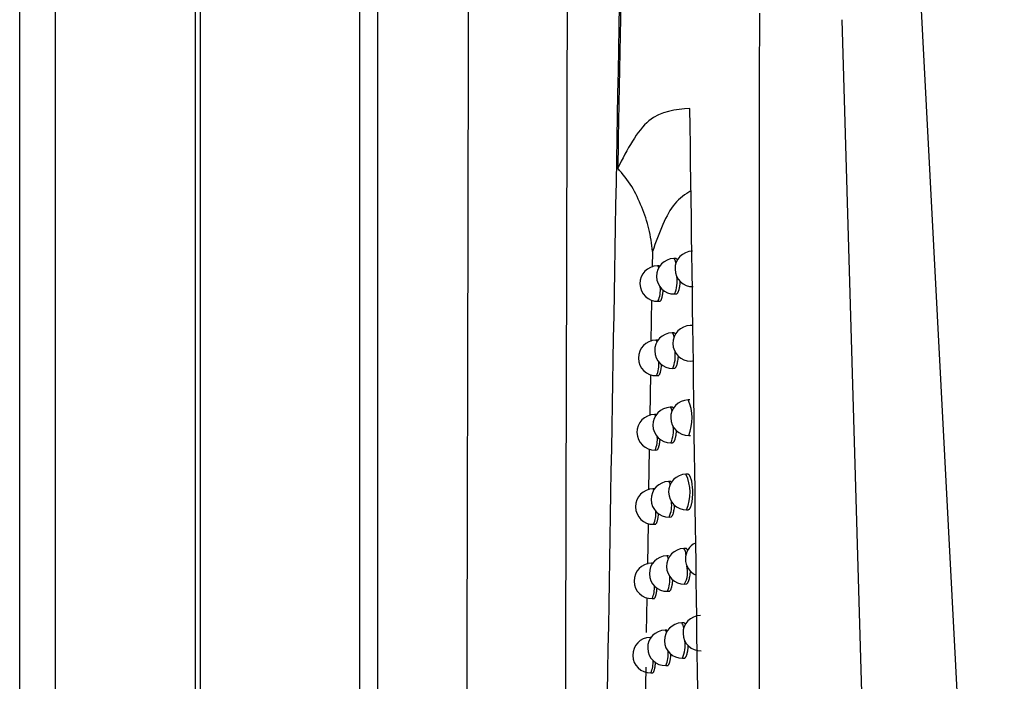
# Model space of a CAD drawing. Header units: millimetres. Extents: x -0.66 to 0.91, y -0.4 to 0.64.
# Tile 54 of 171: x -0.0314 to -0.0037, y 0.0813 to 0.1. Entities that reach past the tile are written whole.
import ezdxf

# ---------------------------------------------------------------- set-up
doc = ezdxf.new("R2010")
doc.units = ezdxf.units.MM
doc.layers.add('FORMAT', color=7, linetype='Continuous')

msp = doc.modelspace()

# ---------------------------------------------------------------- linework, layer by layer
at = {"layer": 'FORMAT', "color": 7, "linetype": 'Continuous', "lineweight": 25}
for p, q in [((-0.031429, -0.035976), (-0.031429, 0.324024)), ((-0.030429, 0.324024), (-0.030429, -0.035976)), ((-0.026473, -0.03602), (-0.026473, 0.324067)), ((-0.026342, 0.136136), (-0.026342, 0.021911)), ((-0.021833, 0.022364), (-0.021833, 0.135921)), ((-0.021333, 0.135921), (-0.021333, 0.022126)), ((-0.006022, 0.100609), (-0.003659, 0.055542)), ((-0.008245, 0.099971), (-0.006811, 0.051387)), ((-0.013583, 0.093432), (-0.01359, 0.092993)), ((-0.012925, 0.093234), (-0.012978, 0.093233)), ((-0.013392, 0.093027), (-0.013444, 0.093026)), ((-0.01296, 0.092233), (-0.012913, 0.092234)), ((-0.013605, 0.09206), (-0.013624, 0.090897)), ((-0.013427, 0.092027), (-0.01338, 0.092027)), ((-0.012977, 0.091136), (-0.013029, 0.091135)), ((-0.012464, 0.091343), (-0.012517, 0.091342)), ((-0.013434, 0.090929), (-0.013486, 0.090928)), ((-0.012499, 0.090342), (-0.012452, 0.090343)), ((-0.013011, 0.090135), (-0.012964, 0.090136)), ((-0.013639, 0.089958), (-0.013658, 0.088802)), ((-0.013469, 0.089929), (-0.013422, 0.089929)), ((-0.012525, 0.089245), (-0.012578, 0.089244)), ((-0.013027, 0.089038), (-0.01308, 0.089037)), ((-0.013476, 0.088832), (-0.013528, 0.088831)), ((-0.013062, 0.088037), (-0.013015, 0.088038)), ((-0.01256, 0.088245), (-0.012513, 0.088245)), ((-0.013673, 0.087857), (-0.013692, 0.086707)), ((-0.01351, 0.087831), (-0.013463, 0.087832)), ((-0.013077, 0.086941), (-0.013129, 0.086941)), ((-0.012585, 0.087148), (-0.012637, 0.087147)), ((-0.013524, 0.086735), (-0.013569, 0.086735)), ((-0.012619, 0.086148), (-0.012572, 0.086148)), ((-0.013111, 0.085941), (-0.013064, 0.085942)), ((-0.013707, 0.085758), (-0.013726, 0.084612)), ((-0.013551, 0.085735), (-0.013504, 0.085736)), ((-0.012643, 0.085052), (-0.012696, 0.085051)), ((-0.013126, 0.084845), (-0.013178, 0.084844)), ((-0.013573, 0.084639), (-0.013609, 0.084639)), ((-0.012678, 0.084051), (-0.012631, 0.084052)), ((-0.013741, 0.083661), (-0.013757, 0.082679)), ((-0.013591, 0.083639), (-0.013544, 0.08364)), ((-0.01316, 0.083845), (-0.013113, 0.083845)), ((-0.012701, 0.082957), (-0.012753, 0.082956)), ((-0.013621, 0.082544), (-0.013648, 0.082543)), ((-0.013174, 0.08275), (-0.013226, 0.082749)), ((-0.012736, 0.081956), (-0.012688, 0.081957)), ((-0.013773, 0.081701), (-0.013794, 0.080425)), ((-0.013208, 0.081749), (-0.013161, 0.08175)), ((-0.01363, 0.081544), (-0.013583, 0.081544))]:
    msp.add_line(p, q, dxfattribs=at)
at = {"layer": 'FORMAT', "color": 7, "linetype": 'Continuous', "lineweight": 25, "flags": 128}
for points in [[(-0.012978, 0.093233), (-0.012978, 0.093233), (-0.012949, 0.093195), (-0.012924, 0.09309)], [(-0.013444, 0.093026), (-0.013444, 0.093026), (-0.013415, 0.092988), (-0.013409, 0.09297)], [(-0.013029, 0.091135), (-0.013029, 0.091135), (-0.013, 0.091097), (-0.012978, 0.091012)], [(-0.013486, 0.090928), (-0.013486, 0.090928), (-0.013457, 0.09089), (-0.013455, 0.090882)], [(-0.01308, 0.089037), (-0.013079, 0.089037), (-0.013051, 0.088999), (-0.013032, 0.088932)], [(-0.013528, 0.088831), (-0.013528, 0.088831), (-0.013499, 0.088795)], [(-0.013569, 0.086735), (-0.013568, 0.086735), (-0.013544, 0.086707)], [(-0.013609, 0.084639), (-0.013608, 0.084639), (-0.013587, 0.084619)], [(-0.013648, 0.082543), (-0.013648, 0.082543), (-0.013631, 0.08253)], [(-0.013226, 0.082749), (-0.013226, 0.082749), (-0.013197, 0.082711), (-0.013189, 0.082685)]]:
    msp.add_lwpolyline(points, dxfattribs=at)
at = {"layer": 'FORMAT', "color": 7, "linetype": 'Continuous', "lineweight": 25}
for centre, radius, start, end in [((-0.012446, 0.09294), 0.0005, 91.021569, 271.021569), ((-0.012969, 0.092733), 0.0005, 91.021569, 271.021569), ((-0.013436, 0.092526), 0.0005, 91.021569, 271.021569), ((-0.013778, 0.09259), 0.0008925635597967, 336.445978, 8.363149), ((-0.014139, 0.092347), 0.0007809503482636, 335.790636, 5.650693), ((-0.01302, 0.090635), 0.0005, 91.021569, 271.021569), ((-0.012508, 0.090842), 0.0005, 91.021569, 271.021569), ((-0.013478, 0.090429), 0.0005, 91.021569, 271.021569), ((-0.013806, 0.090483), 0.000867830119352, 336.318392, 7.781274), ((-0.014167, 0.090244), 0.0007660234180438, 335.685568, 5.26658), ((-0.012569, 0.088744), 0.0005, 91.021569, 271.021569), ((-0.013719, 0.088724), 0.0012543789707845, 337.530656, 24.512482), ((-0.013071, 0.088537), 0.0005, 91.021569, 271.021569), ((-0.013519, 0.088331), 0.0005, 91.021569, 271.021569), ((-0.013836, 0.088379), 0.0008458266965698, 336.197043, 7.255941), ((-0.014195, 0.088142), 0.0007521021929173, 335.583213, 4.902416), ((-0.01312, 0.086441), 0.0005, 91.021569, 271.021569), ((-0.013176, 0.086862), 9.10019898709e-05, 352.55624, 59.397504), ((-0.012628, 0.086648), 0.0005, 91.021569, 271.021569), ((-0.013749, 0.086628), 0.001227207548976, 336.978136, 25.065003), ((-0.01356, 0.086235), 0.0005, 91.021569, 271.021569), ((-0.013866, 0.086276), 0.0008259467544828, 336.080589, 6.773848), ((-0.014223, 0.086041), 0.000739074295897, 335.483399, 4.556035), ((-0.012687, 0.084551), 0.0005, 91.021569, 271.021569), ((-0.01293, 0.084876), 0.0002930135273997, 1.095612, 36.838235), ((-0.012152, 0.084759), 0.0005, 116.225658, 244.843286), ((-0.013169, 0.084345), 0.0005, 91.021569, 271.021569), ((-0.013219, 0.084774), 8.15198178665e-05, 355.948252, 60.05105), ((-0.0136, 0.084139), 0.0005, 91.021569, 271.021569), ((-0.013289, 0.084389), 0.0006984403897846, 331.087224, 14.637465), ((-0.013898, 0.084174), 0.000807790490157, 335.96819, 6.326425), ((-0.014252, 0.083942), 0.0007268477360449, 335.385995, 4.225703), ((-0.012221, 0.082663), 0.0005, 91.021569, 271.021569), ((-0.012744, 0.082456), 0.0005, 91.021569, 271.021569), ((-0.012935, 0.082804), 0.0002361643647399, 1.254277, 39.819274), ((-0.013639, 0.082044), 0.0005, 91.021569, 271.021569), ((-0.013217, 0.082249), 0.0005, 91.021569, 271.021569), ((-0.013557, 0.082314), 0.0008958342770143, 336.453538, 8.466386), ((-0.01393, 0.082073), 0.0007910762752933, 335.859286, 5.907774), ((-0.01428, 0.081843), 0.0007153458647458, 335.290901, 3.910003)]:
    msp.add_arc(centre, radius, start, end, dxfattribs=at)
for points, knots in [([(-0.0189756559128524, 0.0236943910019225), (-0.0189374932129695, 0.0358943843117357), (-0.0188611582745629, 0.0602974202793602), (-0.0187705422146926, 0.097129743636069), (-0.01872616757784, 0.1217910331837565), (-0.0187039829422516, 0.1341201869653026)], [0, 0, 0, 0, 0.3333046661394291, 0.6666926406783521, 0.9999999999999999, 0.9999999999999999, 0.9999999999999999, 0.9999999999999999]), ([(-0.0144234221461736, 0.1032226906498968), (-0.014446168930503, 0.1020347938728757), (-0.0144936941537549, 0.0995529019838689), (-0.014539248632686, 0.0970729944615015), (-0.014562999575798, 0.0957800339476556)], [0, 0, 0, 0, 0.4786255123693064, 1, 1, 1, 1]), ([(-0.01620673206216, 0.0217882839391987), (-0.0161971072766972, 0.0246374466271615), (-0.0161478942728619, 0.0392056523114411), (-0.0160678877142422, 0.0655934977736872), (-0.0160056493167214, 0.0897799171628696), (-0.015976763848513, 0.1021753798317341), (-0.0159754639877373, 0.1027331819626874)], [0, 0, 0, 0, 0.106155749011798, 0.5427906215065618, 0.979425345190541, 1, 1, 1, 1]), ([(-0.015648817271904, 0.0213730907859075), (-0.0155730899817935, 0.0279605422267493), (-0.015421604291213, 0.041138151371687), (-0.0151556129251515, 0.0610178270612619), (-0.0148577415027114, 0.0809722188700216), (-0.0146191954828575, 0.0943342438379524), (-0.0144998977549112, 0.1010166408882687)], [0, 0, 0, 0, 0.2497424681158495, 0.4995875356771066, 0.7497419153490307, 1, 1, 1, 1]), ([(-0.0106230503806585, -0.0006604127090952), (-0.0106220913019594, 0.000386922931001), (-0.0106141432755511, 0.0090663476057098), (-0.0106005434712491, 0.0253824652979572), (-0.0105843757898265, 0.0482942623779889), (-0.0105710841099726, 0.0712143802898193), (-0.0105629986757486, 0.0885041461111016), (-0.0105591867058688, 0.0981526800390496), (-0.0105583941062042, 0.1001588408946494)], [0, 0, 0, 0, 0.0311832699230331, 0.2584203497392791, 0.4856766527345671, 0.7129906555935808, 0.9403238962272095, 1, 1, 1, 1]), ([(-0.0125270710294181, 0.09746467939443), (-0.012934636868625, 0.0974312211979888), (-0.013751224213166, 0.0973641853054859), (-0.014292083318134, 0.0963087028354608), (-0.0145629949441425, 0.0957800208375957)], [0, 0, 0, 0, 0.4991086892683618, 1, 1, 1, 1]), ([(-0.011731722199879, -0.000847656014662), (-0.0117663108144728, 0.0100702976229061), (-0.0118354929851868, 0.0319077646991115), (-0.0120785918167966, 0.0646895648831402), (-0.0123775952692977, 0.0865400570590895), (-0.0125270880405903, 0.0974646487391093)], [0, 0, 0, 0, 0.3333148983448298, 0.6666774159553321, 1, 1, 1, 1]), ([(-0.0135830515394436, 0.0934319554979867), (-0.0136069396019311, 0.0936464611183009), (-0.0136547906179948, 0.0940761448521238), (-0.0138810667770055, 0.0946851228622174), (-0.0141406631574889, 0.0952833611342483), (-0.0144223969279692, 0.0956146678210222), (-0.0145630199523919, 0.0957800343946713)], [0, 0, 0, 0, 0.2496130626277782, 0.5000086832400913, 0.7504371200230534, 1, 1, 1, 1]), ([(-0.012497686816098, 0.0951384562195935), (-0.012655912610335, 0.095041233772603), (-0.013097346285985, 0.0947699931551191), (-0.0133932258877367, 0.0939548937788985), (-0.0135830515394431, 0.0934319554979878)], [0, 0, 0, 0, 0.3584361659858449, 1, 1, 1, 1]), ([(-0.0128707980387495, 0.0931855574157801), (-0.0128716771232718, 0.0931874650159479), (-0.0128757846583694, 0.0931963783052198), (-0.0128835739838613, 0.0932068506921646), (-0.0128972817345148, 0.0932233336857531), (-0.0129113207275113, 0.0932326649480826), (-0.0129218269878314, 0.0932334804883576), (-0.0129252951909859, 0.0932337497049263)], [0, 0, 0, 0, 0.0524697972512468, 0.2451658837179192, 0.4321934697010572, 0.8125623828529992, 1, 1, 1, 1]), ([(-0.0129129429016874, 0.0922346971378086), (-0.012912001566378, 0.0922344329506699), (-0.0129074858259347, 0.0922331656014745), (-0.0128995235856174, 0.0922367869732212), (-0.0128856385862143, 0.0922448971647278), (-0.0128720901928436, 0.0922609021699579), (-0.0128592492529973, 0.0922833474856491), (-0.0128500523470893, 0.0923034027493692), (-0.0128413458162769, 0.0923264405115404), (-0.0128330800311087, 0.0923527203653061), (-0.0128254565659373, 0.092381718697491), (-0.0128162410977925, 0.0924235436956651), (-0.0128083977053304, 0.0924699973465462), (-0.0128023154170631, 0.0925200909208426), (-0.0127985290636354, 0.0925566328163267), (-0.0127972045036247, 0.0925814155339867), (-0.0127965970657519, 0.0925927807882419)], [0, 0, 0, 0, 0.0177351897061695, 0.0850786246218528, 0.1502840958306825, 0.2829085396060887, 0.3504868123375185, 0.4156990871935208, 0.4813660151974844, 0.5484702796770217, 0.6160727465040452, 0.681059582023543, 0.8132628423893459, 0.8806425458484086, 0.9452631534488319, 1, 1, 1, 1]), ([(-0.0133795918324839, 0.0920283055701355), (-0.0133786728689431, 0.0920280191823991), (-0.0133745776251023, 0.0920267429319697), (-0.0133674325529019, 0.092030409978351), (-0.0133551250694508, 0.0920386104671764), (-0.0133431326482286, 0.0920546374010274), (-0.0133317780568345, 0.0920770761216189), (-0.013323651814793, 0.0920971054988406), (-0.0133159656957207, 0.092120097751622), (-0.0133086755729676, 0.0921463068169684), (-0.0133019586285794, 0.092175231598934), (-0.0132938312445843, 0.0922169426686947), (-0.0132870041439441, 0.0922633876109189), (-0.0132817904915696, 0.0923107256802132), (-0.0132798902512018, 0.0923343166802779), (-0.0132790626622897, 0.0923445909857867)], [0, 0, 0, 0, 0.0208668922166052, 0.0929906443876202, 0.1627224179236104, 0.3045532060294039, 0.3768220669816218, 0.4465717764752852, 0.5168067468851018, 0.5885740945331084, 0.6608718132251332, 0.7304995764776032, 0.8721333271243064, 0.9443117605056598, 1, 1, 1, 1]), ([(-0.0129274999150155, 0.0910955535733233), (-0.0129303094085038, 0.091100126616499), (-0.0129363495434, 0.0911099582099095), (-0.0129493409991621, 0.0911249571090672), (-0.0129630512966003, 0.0911346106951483), (-0.0129733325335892, 0.0911353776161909), (-0.0129767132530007, 0.0911356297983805)], [0, 0, 0, 0, 0.1774842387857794, 0.38157367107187, 0.7966464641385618, 1, 1, 1, 1]), ([(-0.0129641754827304, 0.0901366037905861), (-0.0129632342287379, 0.0901363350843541), (-0.0129587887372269, 0.0901350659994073), (-0.0129509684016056, 0.0901386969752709), (-0.0129373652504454, 0.0901468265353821), (-0.0129240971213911, 0.0901628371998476), (-0.0129115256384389, 0.0901852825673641), (-0.0129025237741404, 0.0902053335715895), (-0.0128940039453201, 0.0902283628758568), (-0.0128859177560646, 0.0902546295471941), (-0.0128784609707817, 0.0902836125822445), (-0.0128694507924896, 0.0903254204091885), (-0.0128617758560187, 0.0903718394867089), (-0.0128558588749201, 0.0904219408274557), (-0.0128524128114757, 0.0904553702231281), (-0.0128512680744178, 0.0904769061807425), (-0.0128508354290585, 0.0904850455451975)], [0, 0, 0, 0, 0.0183683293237, 0.0867526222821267, 0.1529456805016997, 0.2875789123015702, 0.3561807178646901, 0.4223814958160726, 0.4890436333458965, 0.5571639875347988, 0.6257896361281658, 0.6917833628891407, 0.8260329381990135, 0.8944541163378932, 0.9601096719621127, 1, 1, 1, 1]), ([(-0.0134215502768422, 0.0899303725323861), (-0.0134206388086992, 0.0899300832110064), (-0.0134166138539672, 0.0899288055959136), (-0.0134096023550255, 0.0899324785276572), (-0.0133975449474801, 0.0899406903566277), (-0.013385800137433, 0.089956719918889), (-0.0133746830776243, 0.0899791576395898), (-0.0133667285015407, 0.0899991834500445), (-0.0133592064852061, 0.0900221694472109), (-0.0133520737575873, 0.0900483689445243), (-0.0133455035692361, 0.0900772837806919), (-0.0133375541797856, 0.0901189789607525), (-0.0133308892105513, 0.0901654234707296), (-0.0133259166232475, 0.0902114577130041), (-0.0133241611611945, 0.0902337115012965), (-0.0133234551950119, 0.0902426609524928)], [0, 0, 0, 0, 0.0212631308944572, 0.0938959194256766, 0.1641053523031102, 0.306907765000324, 0.379671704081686, 0.4498992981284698, 0.5206153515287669, 0.5928736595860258, 0.6656656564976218, 0.7357855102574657, 0.8784188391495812, 0.9511056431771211, 0.9999999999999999, 0.9999999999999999, 0.9999999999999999, 0.9999999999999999]), ([(-0.0129836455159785, 0.0890053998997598), (-0.012984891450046, 0.0890074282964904), (-0.0129893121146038, 0.0890146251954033), (-0.0130005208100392, 0.0890273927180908), (-0.0130139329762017, 0.0890372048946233), (-0.0130239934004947, 0.0890379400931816), (-0.0130272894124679, 0.0890381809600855)], [0, 0, 0, 0, 0.088845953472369, 0.3152318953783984, 0.7756552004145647, 1, 1, 1, 1]), ([(-0.0130145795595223, 0.088039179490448), (-0.0130136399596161, 0.0880389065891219), (-0.013009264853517, 0.0880376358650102), (-0.0130015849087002, 0.088041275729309), (-0.0129882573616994, 0.088049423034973), (-0.0129752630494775, 0.0880654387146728), (-0.0129629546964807, 0.0880878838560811), (-0.0129541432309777, 0.088107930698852), (-0.0129458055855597, 0.0881309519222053), (-0.0129378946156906, 0.0881572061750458), (-0.0129306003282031, 0.0881861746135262), (-0.012921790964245, 0.0882279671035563), (-0.0129142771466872, 0.0882743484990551), (-0.0129085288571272, 0.0883244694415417), (-0.0129053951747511, 0.0883548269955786), (-0.0129044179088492, 0.0883731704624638), (-0.0129041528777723, 0.0883781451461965)], [0, 0, 0, 0, 0.0189920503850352, 0.0884336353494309, 0.155630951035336, 0.2923068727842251, 0.3619494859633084, 0.4291554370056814, 0.4968295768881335, 0.5659832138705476, 0.6356493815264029, 0.7026658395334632, 0.8389940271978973, 0.9084731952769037, 0.9751782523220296, 1, 1, 1, 1]), ([(-0.0134628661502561, 0.0878331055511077), (-0.0134619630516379, 0.0878328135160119), (-0.0134580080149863, 0.0878315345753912), (-0.013451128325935, 0.0878352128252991), (-0.013439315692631, 0.0878434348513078), (-0.013427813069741, 0.0878594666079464), (-0.0134169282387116, 0.087881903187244), (-0.0134091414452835, 0.0879019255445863), (-0.013401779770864, 0.0879249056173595), (-0.0133948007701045, 0.087951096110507), (-0.01338837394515, 0.0879800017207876), (-0.0133805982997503, 0.0880216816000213), (-0.0133740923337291, 0.0880681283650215), (-0.0133693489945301, 0.0881128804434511), (-0.0133677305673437, 0.0881338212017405), (-0.0133671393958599, 0.0881414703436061)], [0, 0, 0, 0, 0.0216431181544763, 0.0947840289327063, 0.1654710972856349, 0.3092450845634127, 0.382504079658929, 0.4532094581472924, 0.5244065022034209, 0.597155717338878, 0.6704419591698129, 0.7410528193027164, 0.8846836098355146, 0.9578777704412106, 0.9999999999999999, 0.9999999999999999, 0.9999999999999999, 0.9999999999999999]), ([(-0.0130388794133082, 0.0869157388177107), (-0.013041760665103, 0.0869194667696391), (-0.0130511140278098, 0.0869315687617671), (-0.0130639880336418, 0.0869403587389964), (-0.0130738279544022, 0.0869411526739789), (-0.0130770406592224, 0.0869414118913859)], [0, 0, 0, 0, 0.2306685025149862, 0.7488155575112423, 0.9999999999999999, 0.9999999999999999, 0.9999999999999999, 0.9999999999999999]), ([(-0.0125723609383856, 0.0861488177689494), (-0.0125714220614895, 0.0861487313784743), (-0.0125667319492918, 0.0861482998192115), (-0.0125584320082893, 0.0861511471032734), (-0.0125475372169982, 0.0861573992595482), (-0.0125368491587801, 0.0861673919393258), (-0.0125263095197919, 0.0861809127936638), (-0.0125161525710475, 0.0861978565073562), (-0.012506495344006, 0.0862179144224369), (-0.0124973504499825, 0.0862409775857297), (-0.0124886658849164, 0.0862672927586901), (-0.0124806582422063, 0.0862963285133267), (-0.0124734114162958, 0.086327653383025), (-0.0124669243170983, 0.0863611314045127), (-0.0124611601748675, 0.0863971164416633), (-0.0124562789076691, 0.0864348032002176), (-0.0124509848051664, 0.0864867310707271), (-0.0124474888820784, 0.0865411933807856), (-0.0124459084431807, 0.0865968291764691), (-0.0124455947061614, 0.0866527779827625), (-0.0124471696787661, 0.0867088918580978), (-0.0124506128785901, 0.0867638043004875), (-0.0124552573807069, 0.0868175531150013), (-0.012461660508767, 0.0868691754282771), (-0.0124696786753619, 0.0869174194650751), (-0.012478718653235, 0.0869631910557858), (-0.0124892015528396, 0.0870048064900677), (-0.0125008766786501, 0.087041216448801), (-0.0125101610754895, 0.0870657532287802), (-0.0125198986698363, 0.0870873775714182), (-0.0125301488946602, 0.0871061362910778), (-0.012540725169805, 0.0871215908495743), (-0.0125514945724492, 0.0871336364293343), (-0.0125624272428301, 0.0871422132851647), (-0.0125735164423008, 0.0871475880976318), (-0.0125809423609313, 0.087148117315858), (-0.0125846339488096, 0.0871483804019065)], [0, 0, 0, 0, 0.0068760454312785, 0.0343489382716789, 0.0609687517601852, 0.0877731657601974, 0.1151602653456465, 0.1427489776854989, 0.1693676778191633, 0.196172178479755, 0.2235644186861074, 0.251160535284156, 0.2776624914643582, 0.3043502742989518, 0.3316263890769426, 0.3591067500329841, 0.3854245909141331, 0.4389646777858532, 0.4662529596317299, 0.4924074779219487, 0.5456095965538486, 0.572721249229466, 0.5988143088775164, 0.6518835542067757, 0.6789219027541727, 0.7050848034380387, 0.7582900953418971, 0.7853937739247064, 0.8117217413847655, 0.8382306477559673, 0.8653083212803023, 0.8925817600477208, 0.9190895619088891, 0.9457800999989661, 0.9730460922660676, 1, 1, 1, 1]), ([(-0.0130641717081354, 0.0859424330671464), (-0.0130632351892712, 0.0859421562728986), (-0.0130589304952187, 0.0859408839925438), (-0.0130513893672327, 0.0859445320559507), (-0.0130383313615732, 0.0859526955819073), (-0.0130256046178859, 0.0859687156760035), (-0.0130135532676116, 0.0859911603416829), (-0.0130049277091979, 0.0860112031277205), (-0.0129967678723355, 0.0860342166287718), (-0.0129890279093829, 0.0860604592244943), (-0.0129818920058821, 0.0860894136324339), (-0.0129732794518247, 0.0861311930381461), (-0.0129659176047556, 0.086177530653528), (-0.0129603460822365, 0.0862276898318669), (-0.012957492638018, 0.0862550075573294), (-0.0129566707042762, 0.0862702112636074), (-0.0129565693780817, 0.0862720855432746)], [0, 0, 0, 0, 0.0196067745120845, 0.0901222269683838, 0.1583405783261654, 0.2970933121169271, 0.3677941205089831, 0.4360220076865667, 0.5047250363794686, 0.5749292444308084, 0.6456533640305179, 0.7137084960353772, 0.852147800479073, 0.922701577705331, 0.9904708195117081, 1, 1, 1, 1]), ([(-0.0135035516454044, 0.0857365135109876), (-0.0135026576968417, 0.0857362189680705), (-0.0134987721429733, 0.0857349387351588), (-0.0134920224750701, 0.085738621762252), (-0.0134804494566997, 0.0857468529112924), (-0.0134691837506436, 0.0857628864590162), (-0.01345852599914, 0.0857853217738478), (-0.0134509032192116, 0.0858053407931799), (-0.0134436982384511, 0.0858283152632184), (-0.013436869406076, 0.0858544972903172), (-0.0134305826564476, 0.0858833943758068), (-0.0134229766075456, 0.0859250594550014), (-0.0134166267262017, 0.0859715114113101), (-0.0134121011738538, 0.0860150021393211), (-0.0134106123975, 0.0860346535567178), (-0.0134101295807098, 0.0860410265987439)], [0, 0, 0, 0, 0.0220074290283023, 0.0956554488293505, 0.1668199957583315, 0.3115652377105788, 0.3853191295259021, 0.4565020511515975, 0.528179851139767, 0.6014197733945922, 0.6752000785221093, 0.7463007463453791, 0.8909266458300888, 0.9646270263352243, 1, 1, 1, 1]), ([(-0.012582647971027, 0.0849942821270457), (-0.0125850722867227, 0.0849995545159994), (-0.0125907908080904, 0.085011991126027), (-0.0126003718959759, 0.0850252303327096), (-0.0126109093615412, 0.085037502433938), (-0.0126216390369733, 0.0850459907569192), (-0.012632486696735, 0.085051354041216), (-0.012639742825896, 0.085051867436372), (-0.0126433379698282, 0.0850521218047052)], [0, 0, 0, 0, 0.1298958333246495, 0.3064007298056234, 0.4778441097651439, 0.6504701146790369, 0.82682085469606, 0.9999999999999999, 0.9999999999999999, 0.9999999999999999, 0.9999999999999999]), ([(-0.0126308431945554, 0.0840525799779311), (-0.012629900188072, 0.0840524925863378), (-0.0126252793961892, 0.0840520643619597), (-0.0126171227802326, 0.0840549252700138), (-0.0126064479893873, 0.0840611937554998), (-0.012595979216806, 0.0840711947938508), (-0.0125856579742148, 0.0840847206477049), (-0.0125757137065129, 0.0841016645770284), (-0.0125662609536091, 0.0841217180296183), (-0.0125573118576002, 0.0841447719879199), (-0.0125488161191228, 0.0841710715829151), (-0.0125409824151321, 0.0842000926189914), (-0.0125315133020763, 0.0842419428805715), (-0.012523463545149, 0.0842884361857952), (-0.0125171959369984, 0.084338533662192), (-0.0125130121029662, 0.0843784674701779), (-0.0125114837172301, 0.0844067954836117), (-0.0125106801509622, 0.0844216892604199)], [0, 0, 0, 0, 0.0169869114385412, 0.0832369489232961, 0.1474072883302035, 0.2120226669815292, 0.278042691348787, 0.34454867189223, 0.4087174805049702, 0.4733339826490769, 0.5393663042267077, 0.60588958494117, 0.6698015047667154, 0.7998208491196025, 0.8660894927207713, 0.9295950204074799, 1, 1, 1, 1]), ([(-0.013112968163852, 0.0838463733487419), (-0.0131120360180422, 0.0838460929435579), (-0.0131078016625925, 0.0838448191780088), (-0.0131003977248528, 0.0838484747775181), (-0.0130876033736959, 0.0838566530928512), (-0.0130751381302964, 0.0838726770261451), (-0.0130633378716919, 0.0838951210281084), (-0.0130548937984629, 0.0839151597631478), (-0.0130469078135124, 0.083938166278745), (-0.0130393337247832, 0.0839643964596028), (-0.0130323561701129, 0.0839933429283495), (-0.0130239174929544, 0.0840350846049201), (-0.0130168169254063, 0.084081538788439), (-0.0130112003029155, 0.0841309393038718), (-0.0130090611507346, 0.0841566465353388), (-0.0130080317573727, 0.0841690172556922)], [0, 0, 0, 0, 0.0201404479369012, 0.0914897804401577, 0.1604977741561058, 0.3008566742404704, 0.3723758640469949, 0.4413942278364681, 0.5108930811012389, 0.5819097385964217, 0.6534519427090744, 0.722314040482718, 0.8623931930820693, 0.9337814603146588, 1, 1, 1, 1]), ([(-0.0135436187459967, 0.0836406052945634), (-0.0135427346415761, 0.083640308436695), (-0.0135389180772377, 0.0836390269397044), (-0.0135322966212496, 0.0836427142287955), (-0.0135209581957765, 0.0836509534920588), (-0.013509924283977, 0.0836669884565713), (-0.0134994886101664, 0.0836894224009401), (-0.0134920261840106, 0.0837094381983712), (-0.0134849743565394, 0.0837324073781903), (-0.013478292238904, 0.0837585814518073), (-0.01347214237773, 0.0837874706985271), (-0.0134647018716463, 0.0838291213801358), (-0.0134585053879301, 0.083875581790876), (-0.0134541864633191, 0.0839178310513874), (-0.0134528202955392, 0.0839362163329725), (-0.0134524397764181, 0.0839413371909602)], [0, 0, 0, 0, 0.022356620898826, 0.0965106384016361, 0.1681523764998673, 0.3138682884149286, 0.3881167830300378, 0.4597768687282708, 0.531935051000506, 0.6056653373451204, 0.6799393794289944, 0.7515285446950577, 0.8971469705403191, 0.9713523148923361, 1, 1, 1, 1]), ([(-0.0126455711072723, 0.082907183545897), (-0.0126466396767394, 0.0829094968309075), (-0.012650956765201, 0.0829188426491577), (-0.0126589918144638, 0.0829296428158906), (-0.0126693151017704, 0.0829420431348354), (-0.012679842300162, 0.0829504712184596), (-0.0126904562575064, 0.0829558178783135), (-0.0126975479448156, 0.0829563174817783), (-0.0127010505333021, 0.0829565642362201)], [0, 0, 0, 0, 0.0626527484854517, 0.2531210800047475, 0.4380197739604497, 0.6241946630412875, 0.814389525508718, 1, 1, 1, 1]), ([(-0.0126883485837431, 0.0819570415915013), (-0.0126874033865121, 0.0819569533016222), (-0.0126828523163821, 0.0819565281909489), (-0.0126748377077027, 0.0819594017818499), (-0.0126643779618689, 0.0819656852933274), (-0.0126541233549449, 0.0819756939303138), (-0.0126440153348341, 0.0819892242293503), (-0.0126342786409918, 0.0820061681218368), (-0.0126250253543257, 0.0820262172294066), (-0.0126162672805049, 0.0820492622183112), (-0.0126079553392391, 0.082075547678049), (-0.0126002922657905, 0.0821045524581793), (-0.0125910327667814, 0.082146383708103), (-0.0125831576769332, 0.0821928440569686), (-0.0125770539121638, 0.0822429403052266), (-0.0125732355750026, 0.0822797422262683), (-0.0125718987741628, 0.0823047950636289), (-0.0125712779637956, 0.0823164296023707)], [0, 0, 0, 0, 0.0176313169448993, 0.0848937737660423, 0.1500233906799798, 0.2156047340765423, 0.2826117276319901, 0.3501118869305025, 0.4152411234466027, 0.4808245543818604, 0.5478440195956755, 0.6153612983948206, 0.6802531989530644, 0.8122640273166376, 0.8795461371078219, 0.9440612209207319, 1, 1, 1, 1]), ([(-0.0131609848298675, 0.0817510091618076), (-0.0131600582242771, 0.0817507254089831), (-0.0131558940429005, 0.0817494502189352), (-0.0131486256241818, 0.0817531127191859), (-0.0131360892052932, 0.0817613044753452), (-0.0131238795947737, 0.081777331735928), (-0.0131123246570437, 0.0817997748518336), (-0.0131040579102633, 0.0818198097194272), (-0.0130962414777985, 0.0818428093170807), (-0.0130888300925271, 0.0818690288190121), (-0.0130820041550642, 0.0818979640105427), (-0.0130737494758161, 0.081939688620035), (-0.0130668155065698, 0.0819861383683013), (-0.0130614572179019, 0.082034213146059), (-0.0130594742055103, 0.0820585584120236), (-0.0130585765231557, 0.0820695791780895)], [0, 0, 0, 0, 0.0205647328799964, 0.0924182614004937, 0.1618979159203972, 0.3032162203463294, 0.3752242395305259, 0.444714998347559, 0.5146893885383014, 0.5861912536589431, 0.6582218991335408, 0.727572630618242, 0.8686441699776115, 0.9405370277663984, 1, 1, 1, 1]), ([(-0.0135830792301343, 0.0815453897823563), (-0.0135822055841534, 0.081545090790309), (-0.0135784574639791, 0.0815438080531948), (-0.01357196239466, 0.0815474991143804), (-0.0135608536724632, 0.0815557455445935), (-0.0135500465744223, 0.0815717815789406), (-0.0135398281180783, 0.0815942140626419), (-0.0135325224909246, 0.0816142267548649), (-0.0135256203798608, 0.0816371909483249), (-0.0135190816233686, 0.0816633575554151), (-0.0135130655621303, 0.0816922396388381), (-0.0135057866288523, 0.0817338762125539), (-0.0134997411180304, 0.0817803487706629), (-0.0134956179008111, 0.0818213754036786), (-0.0134943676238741, 0.0818385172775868), (-0.0134940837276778, 0.0818424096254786)], [0, 0, 0, 0, 0.0226912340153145, 0.0973500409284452, 0.1694685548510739, 0.3161542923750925, 0.3908969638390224, 0.4630337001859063, 0.5356717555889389, 0.609891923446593, 0.6846592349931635, 0.7567354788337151, 0.9033436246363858, 0.9780525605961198, 1, 1, 1, 1])]:
    msp.add_open_spline(points, degree=3, knots=knots, dxfattribs=at)

doc.saveas('drawing.dxf')
